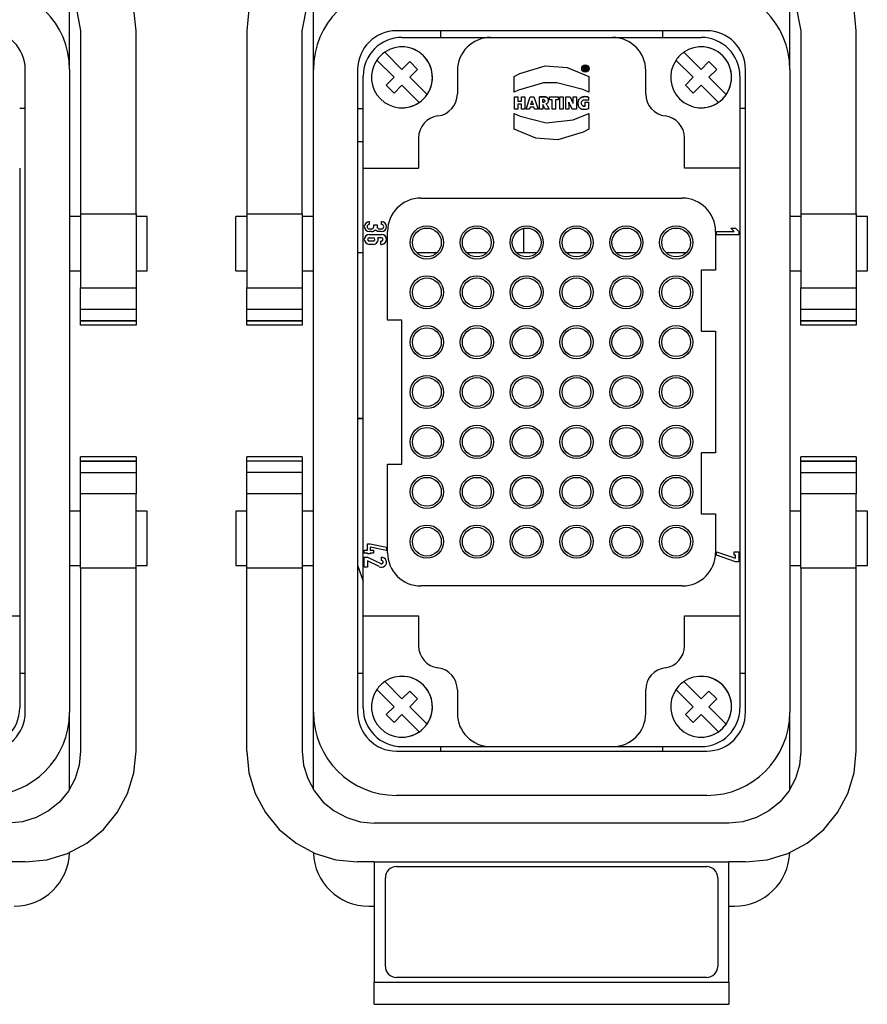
# Model space of a CAD drawing. Header units: millimetres. Extents: x 12388 to 56229, y -202 to 7369.
# Tile 70 of 88: x 21250 to 21403, y 4541 to 4718. Entities that reach past the tile are written whole.
import ezdxf

# ---------------------------------------------------------------- set-up
doc = ezdxf.new("R2010")
doc.units = ezdxf.units.MM
doc.header["$LTSCALE"] = 40

# ---------------------------------------------------------------- blocks, each defined once
blk = doc.blocks.new('1122')
at = {"linetype": 'Continuous'}
for p, q in [((21259.26, 4709.34), (21259.26, 4722.82)), ((21260.3, 4721.23), (21261.26, 4716.34)), ((21271.26, 4716.34), (21270.88, 4720.17)), ((21261.26, 4716.34), (21261.26, 4683.33)), ((21271.26, 4683.33), (21271.26, 4716.34)), ((21251.26, 4593.34), (21251.26, 4709.34)), ((21259.26, 4709.34), (21259.26, 4593.34)), ((21251.26, 4702.34), (21250.26, 4702.34)), ((21250.26, 4691.54), (21250.26, 4610.74)), ((21261.26, 4682.84), (21259.26, 4682.84)), ((21261.26, 4683.33), (21271.26, 4683.33)), ((21261.26, 4683.33), (21261.26, 4669.94)), ((21271.26, 4683.33), (21271.26, 4669.94)), ((21273.26, 4682.84), (21271.26, 4682.84)), ((21273.26, 4673.04), (21273.26, 4682.84)), ((21259.26, 4673.04), (21261.26, 4673.04)), ((21271.26, 4673.04), (21273.26, 4673.04)), ((21261.26, 4666.06), (21261.26, 4669.94)), ((21261.26, 4669.94), (21271.26, 4669.94)), ((21271.26, 4669.94), (21271.26, 4666.06)), ((21261.26, 4664.03), (21261.26, 4666.06)), ((21271.26, 4666.06), (21261.26, 4666.06)), ((21271.26, 4666.06), (21271.26, 4664.03)), ((21261.25, 4663.94), (21261.26, 4663.94)), ((21261.26, 4664.03), (21261.26, 4664.01)), ((21261.26, 4664.03), (21271.26, 4664.03)), ((21261.26, 4663.94), (21261.26, 4664.01)), ((21271.26, 4664.01), (21261.26, 4664.01)), ((21261.26, 4663.21), (21261.26, 4663.94)), ((21271.26, 4663.94), (21261.26, 4663.94)), ((21271.26, 4663.21), (21261.26, 4663.21)), ((21271.26, 4664.01), (21271.26, 4664.03)), ((21271.26, 4664.01), (21271.26, 4663.94)), ((21271.26, 4663.94), (21271.26, 4663.21)), ((21271.26, 4663.94), (21271.26, 4663.94)), ((21261.26, 4639.47), (21261.26, 4639.47)), ((21261.26, 4638.74), (21261.26, 4639.47)), ((21271.26, 4639.47), (21261.26, 4639.47)), ((21271.26, 4639.47), (21261.26, 4639.47)), ((21261.26, 4638.74), (21261.26, 4638.67)), ((21261.26, 4638.74), (21271.26, 4638.74)), ((21261.26, 4638.67), (21261.26, 4638.65)), ((21261.26, 4638.67), (21271.26, 4638.67)), ((21261.26, 4636.62), (21261.26, 4638.65)), ((21271.26, 4638.65), (21261.26, 4638.65)), ((21271.26, 4639.47), (21271.26, 4639.47)), ((21271.26, 4639.47), (21271.26, 4638.74)), ((21271.26, 4638.67), (21271.26, 4638.74)), ((21271.26, 4638.65), (21271.26, 4638.67)), ((21271.26, 4638.65), (21271.26, 4636.62)), ((21261.26, 4632.74), (21261.26, 4636.62)), ((21261.26, 4636.62), (21271.26, 4636.62)), ((21271.26, 4636.62), (21271.26, 4632.74)), ((21261.26, 4619.35), (21261.26, 4632.74)), ((21271.26, 4632.74), (21261.26, 4632.74)), ((21271.26, 4619.35), (21271.26, 4632.74)), ((21261.26, 4629.64), (21259.26, 4629.64)), ((21273.26, 4629.64), (21271.26, 4629.64)), ((21273.26, 4619.84), (21273.26, 4629.64)), ((21259.26, 4619.84), (21261.26, 4619.84)), ((21271.26, 4619.35), (21261.26, 4619.35)), ((21261.26, 4619.35), (21261.26, 4586.34)), ((21271.26, 4619.84), (21273.26, 4619.84)), ((21271.26, 4586.34), (21271.26, 4619.35)), ((21240.26, 4610.74), (21250.26, 4610.74)), ((21250.26, 4610.74), (21250.26, 4594.14)), ((21251.26, 4600.34), (21250.26, 4600.34)), ((21259.26, 4579.41), (21259.26, 4593.34)), ((21261.26, 4586.34), (21261.01, 4583.8)), ((21270.87, 4582.44), (21271.26, 4586.34)), ((21261.01, 4583.8), (21260.27, 4581.37)), ((21260.27, 4581.37), (21259.06, 4579.12)), ((21269.73, 4578.69), (21270.87, 4582.44)), ((21259.06, 4579.12), (21257.45, 4577.15)), ((21267.88, 4575.23), (21269.73, 4578.69)), ((21257.45, 4577.15), (21255.48, 4575.53)), ((21253.23, 4574.33), (21250.79, 4573.59)), ((21255.48, 4575.53), (21253.23, 4574.33)), ((21265.4, 4572.2), (21267.88, 4575.23)), ((21250.79, 4573.59), (21248.26, 4573.34)), ((21262.37, 4569.71), (21265.4, 4572.2)), ((21258.91, 4567.86), (21262.37, 4569.71)), ((21255.16, 4566.72), (21258.91, 4567.86)), ((21251.26, 4566.34), (21248.26, 4566.34)), ((21251.26, 4566.34), (21255.16, 4566.72))]:
    blk.add_line(p, q, dxfattribs=at)
for centre, radius, start, end in [((21244.26, 4709.34), 15, 0, 90), ((21244.26, 4709.34), 7, 0, 90), ((21243.26, 4594.14), 7, 270, 0), ((21244.26, 4593.34), 15, 270, 0), ((21244.26, 4593.34), 7, 270, 0), ((21249.26, 4568.34), 10, 270, 358.0933)]:
    blk.add_arc(centre, radius, start, end, dxfattribs=at)
blk = doc.blocks.new('2233')
at = {"linetype": 'Continuous'}
for p, q in [((21303.26, 4709.34), (21303.26, 4722.82)), ((21389.26, 4709.34), (21389.26, 4722.82)), ((21291.26, 4716.34), (21291.26, 4683.33)), ((21301.26, 4683.33), (21301.26, 4716.34)), ((21374.26, 4716.34), (21318.26, 4716.34)), ((21326.26, 4715.14), (21326.26, 4716.34)), ((21366.26, 4716.34), (21366.26, 4715.14)), ((21391.26, 4716.34), (21391.26, 4683.33)), ((21401.26, 4683.33), (21401.26, 4716.34)), ((21319.26, 4715.14), (21335.26, 4715.14)), ((21335.26, 4715.14), (21357.26, 4715.14)), ((21357.26, 4715.14), (21373.26, 4715.14)), ((21314.72, 4711.06), (21317.84, 4707.94)), ((21317.84, 4707.94), (21314.72, 4711.06)), ((21316.14, 4712.47), (21319.26, 4709.35)), ((21368.72, 4711.06), (21371.84, 4707.94)), ((21371.84, 4707.94), (21368.72, 4711.06)), ((21370.14, 4712.47), (21373.26, 4709.35)), ((21303.26, 4593.34), (21303.26, 4709.34)), ((21311.26, 4709.34), (21311.26, 4593.34)), ((21320.67, 4710.77), (21319.26, 4709.35)), ((21319.26, 4709.35), (21320.67, 4710.77)), ((21320.67, 4710.77), (21322.08, 4709.35)), ((21322.08, 4709.35), (21320.67, 4707.94)), ((21329.26, 4709.14), (21329.26, 4704.94)), ((21352.12, 4709.24), (21352.12, 4709.85)), ((21352.12, 4709.85), (21352.4, 4709.85)), ((21352.12, 4709.85), (21352.4, 4709.85)), ((21352.27, 4709.24), (21352.12, 4709.24)), ((21352.37, 4709.73), (21352.27, 4709.73)), ((21352.27, 4709.56), (21352.27, 4709.73)), ((21352.27, 4709.56), (21352.37, 4709.56)), ((21352.37, 4709.56), (21352.27, 4709.56)), ((21352.27, 4709.46), (21352.38, 4709.46)), ((21352.27, 4709.46), (21352.27, 4709.24)), ((21352.46, 4709.24), (21352.38, 4709.46)), ((21352.52, 4709.82), (21352.4, 4709.85)), ((21352.52, 4709.82), (21352.4, 4709.85)), ((21352.62, 4709.24), (21352.46, 4709.24)), ((21352.51, 4709.5), (21352.57, 4709.54)), ((21352.51, 4709.5), (21352.52, 4709.49)), ((21352.52, 4709.49), (21352.51, 4709.5)), ((21352.52, 4709.82), (21352.59, 4709.76)), ((21352.59, 4709.76), (21352.52, 4709.82)), ((21352.52, 4709.49), (21352.54, 4709.46)), ((21352.54, 4709.46), (21352.52, 4709.49)), ((21352.55, 4709.44), (21352.54, 4709.46)), ((21352.55, 4709.44), (21352.62, 4709.24)), ((21352.57, 4709.54), (21352.6, 4709.59)), ((21352.62, 4709.67), (21352.59, 4709.76)), ((21352.6, 4709.59), (21352.62, 4709.67)), ((21363.26, 4704.94), (21363.26, 4709.14)), ((21374.67, 4710.77), (21373.26, 4709.35)), ((21373.26, 4709.35), (21374.67, 4710.77)), ((21374.67, 4710.77), (21376.08, 4709.35)), ((21376.08, 4709.35), (21374.67, 4707.94)), ((21381.26, 4593.34), (21381.26, 4709.34)), ((21389.26, 4709.34), (21389.26, 4593.34)), ((21312.26, 4691.54), (21312.26, 4708.14)), ((21317.84, 4707.94), (21316.43, 4706.53)), ((21316.43, 4706.53), (21317.84, 4707.94)), ((21323.79, 4704.82), (21320.67, 4707.94)), ((21339.51, 4705.25), (21339.51, 4708.07)), ((21353.01, 4708.07), (21353.01, 4705.25)), ((21371.84, 4707.94), (21370.43, 4706.53)), ((21370.43, 4706.53), (21371.84, 4707.94)), ((21377.79, 4704.82), (21374.67, 4707.94)), ((21380.26, 4708.14), (21380.26, 4691.54)), ((21316.43, 4706.53), (21317.84, 4705.11)), ((21317.84, 4705.11), (21316.43, 4706.53)), ((21319.26, 4706.53), (21317.84, 4705.11)), ((21322.37, 4703.41), (21319.26, 4706.53)), ((21322.37, 4703.41), (21319.26, 4706.53)), ((21370.43, 4706.53), (21371.84, 4705.11)), ((21371.84, 4705.11), (21370.43, 4706.53)), ((21373.26, 4706.53), (21371.84, 4705.11)), ((21376.37, 4703.41), (21373.26, 4706.53)), ((21376.37, 4703.41), (21373.26, 4706.53)), ((21339.58, 4704.42), (21340.19, 4704.42)), ((21339.58, 4702.21), (21339.58, 4704.42)), ((21339.58, 4704.42), (21340.19, 4704.42)), ((21340.19, 4704.42), (21340.19, 4703.61)), ((21340.85, 4704.42), (21341.46, 4704.42)), ((21340.85, 4703.61), (21340.85, 4704.42)), ((21340.85, 4704.42), (21341.46, 4704.42)), ((21341.46, 4704.42), (21341.46, 4702.21)), ((21341.67, 4702.21), (21342.4, 4704.42)), ((21342.4, 4704.42), (21343.09, 4704.42)), ((21342.4, 4704.42), (21343.09, 4704.42)), ((21343.09, 4704.42), (21343.85, 4702.21)), ((21344.16, 4704.42), (21344.06, 4704.42)), ((21344.06, 4702.21), (21344.06, 4704.42)), ((21344.16, 4704.42), (21344.06, 4704.42)), ((21344.16, 4704.42), (21344.26, 4704.43)), ((21344.26, 4704.43), (21344.16, 4704.42)), ((21344.26, 4704.43), (21344.36, 4704.43)), ((21344.36, 4704.43), (21344.26, 4704.43)), ((21344.36, 4704.43), (21344.47, 4704.43)), ((21344.47, 4704.43), (21344.36, 4704.43)), ((21344.47, 4704.43), (21344.59, 4704.43)), ((21344.59, 4704.43), (21344.47, 4704.43)), ((21344.59, 4704.43), (21344.7, 4704.43)), ((21344.7, 4704.43), (21344.59, 4704.43)), ((21344.7, 4703.93), (21344.67, 4703.93)), ((21344.67, 4703.45), (21344.67, 4703.93)), ((21344.7, 4704.43), (21344.82, 4704.43)), ((21344.82, 4704.43), (21344.7, 4704.43)), ((21344.7, 4703.93), (21344.75, 4703.93)), ((21344.79, 4703.93), (21344.75, 4703.93)), ((21344.79, 4703.93), (21344.95, 4703.9)), ((21344.82, 4704.43), (21344.94, 4704.43)), ((21344.94, 4704.43), (21344.82, 4704.43)), ((21344.94, 4704.43), (21345.05, 4704.42)), ((21345.05, 4704.42), (21344.94, 4704.43)), ((21344.95, 4703.9), (21345.03, 4703.82)), ((21345.06, 4703.7), (21345.03, 4703.82)), ((21345.05, 4704.42), (21345.15, 4704.41)), ((21345.15, 4704.41), (21345.05, 4704.42)), ((21345.15, 4704.41), (21345.24, 4704.38)), ((21345.24, 4704.38), (21345.15, 4704.41)), ((21345.24, 4704.38), (21345.33, 4704.35)), ((21345.33, 4704.35), (21345.24, 4704.38)), ((21345.33, 4704.35), (21345.4, 4704.32)), ((21345.4, 4704.32), (21345.33, 4704.35)), ((21345.4, 4704.32), (21345.47, 4704.27)), ((21345.47, 4704.27), (21345.4, 4704.32)), ((21345.47, 4704.27), (21345.53, 4704.22)), ((21345.53, 4704.22), (21345.47, 4704.27)), ((21345.53, 4704.22), (21345.58, 4704.16)), ((21345.58, 4704.16), (21345.53, 4704.22)), ((21345.58, 4704.16), (21345.62, 4704.09)), ((21345.62, 4704.09), (21345.58, 4704.16)), ((21345.66, 4704.02), (21345.62, 4704.09)), ((21345.68, 4703.94), (21345.66, 4704.02)), ((21345.69, 4703.84), (21345.68, 4703.94)), ((21345.7, 4703.74), (21345.69, 4703.84)), ((21345.69, 4703.63), (21345.7, 4703.74)), ((21345.88, 4704.42), (21347.44, 4704.42)), ((21345.88, 4703.89), (21345.88, 4704.42)), ((21345.88, 4704.42), (21347.44, 4704.42)), ((21346.36, 4703.89), (21345.88, 4703.89)), ((21346.36, 4702.21), (21346.36, 4703.89)), ((21346.97, 4703.89), (21346.97, 4702.21)), ((21347.44, 4703.89), (21346.97, 4703.89)), ((21347.44, 4704.42), (21347.44, 4703.89)), ((21347.75, 4704.42), (21348.36, 4704.42)), ((21347.75, 4702.21), (21347.75, 4704.42)), ((21347.75, 4704.42), (21348.36, 4704.42)), ((21348.36, 4704.42), (21348.36, 4702.21)), ((21348.82, 4704.42), (21349.6, 4704.42)), ((21348.82, 4702.21), (21348.82, 4704.42)), ((21348.82, 4704.42), (21349.6, 4704.42)), ((21349.6, 4704.42), (21349.92, 4703.76)), ((21349.98, 4703.64), (21349.92, 4703.76)), ((21350.16, 4704.42), (21350.75, 4704.42)), ((21350.16, 4703.64), (21350.16, 4704.42)), ((21350.16, 4704.42), (21350.75, 4704.42)), ((21350.75, 4704.42), (21350.75, 4702.21)), ((21351.12, 4703.78), (21351.08, 4703.7)), ((21351.12, 4703.78), (21351.15, 4703.86)), ((21351.15, 4703.86), (21351.12, 4703.78)), ((21351.15, 4703.86), (21351.2, 4703.93)), ((21351.2, 4703.93), (21351.15, 4703.86)), ((21351.2, 4703.93), (21351.24, 4704)), ((21351.24, 4704), (21351.2, 4703.93)), ((21351.24, 4704), (21351.3, 4704.06)), ((21351.3, 4704.06), (21351.24, 4704)), ((21351.3, 4704.06), (21351.36, 4704.12)), ((21351.36, 4704.12), (21351.3, 4704.06)), ((21351.36, 4704.12), (21351.42, 4704.18)), ((21351.42, 4704.18), (21351.36, 4704.12)), ((21351.42, 4704.18), (21351.49, 4704.23)), ((21351.49, 4704.23), (21351.42, 4704.18)), ((21351.49, 4704.23), (21351.56, 4704.27)), ((21351.56, 4704.27), (21351.49, 4704.23)), ((21351.56, 4704.27), (21351.64, 4704.31)), ((21351.64, 4704.31), (21351.56, 4704.27)), ((21351.64, 4704.31), (21351.72, 4704.35)), ((21351.72, 4704.35), (21351.64, 4704.31)), ((21351.72, 4704.35), (21351.8, 4704.38)), ((21351.8, 4704.38), (21351.72, 4704.35)), ((21351.76, 4703.66), (21351.82, 4703.73)), ((21351.8, 4704.38), (21351.89, 4704.41)), ((21351.89, 4704.41), (21351.8, 4704.38)), ((21351.82, 4703.73), (21351.88, 4703.79)), ((21351.88, 4703.79), (21351.96, 4703.84)), ((21351.89, 4704.41), (21351.99, 4704.43)), ((21351.99, 4704.43), (21351.89, 4704.41)), ((21351.96, 4703.84), (21352.05, 4703.87)), ((21351.99, 4704.43), (21352.08, 4704.44)), ((21352.08, 4704.44), (21351.99, 4704.43)), ((21352.05, 4703.87), (21352.15, 4703.89)), ((21352.08, 4704.44), (21352.19, 4704.45)), ((21352.19, 4704.45), (21352.08, 4704.44)), ((21352.15, 4703.89), (21352.27, 4703.9)), ((21352.29, 4704.45), (21352.19, 4704.45)), ((21352.29, 4704.45), (21352.19, 4704.45)), ((21352.27, 4703.9), (21352.38, 4703.9)), ((21352.29, 4704.45), (21352.44, 4704.45)), ((21352.29, 4704.45), (21352.44, 4704.45)), ((21352.38, 4703.9), (21352.5, 4703.89)), ((21352.44, 4704.45), (21352.57, 4704.44)), ((21352.44, 4704.45), (21352.57, 4704.44)), ((21352.5, 4703.89), (21352.62, 4703.88)), ((21352.7, 4704.42), (21352.57, 4704.44)), ((21352.7, 4704.42), (21352.57, 4704.44)), ((21352.62, 4703.88), (21352.73, 4703.86)), ((21352.7, 4704.42), (21352.82, 4704.4)), ((21352.82, 4704.4), (21352.7, 4704.42)), ((21352.73, 4703.86), (21352.84, 4703.84)), ((21352.92, 4704.37), (21352.82, 4704.4)), ((21352.92, 4704.37), (21352.82, 4704.4)), ((21352.84, 4703.84), (21352.92, 4703.81)), ((21352.92, 4704.37), (21352.92, 4703.81)), ((21311.26, 4702.34), (21312.26, 4702.34)), ((21340.19, 4702.21), (21339.58, 4702.21)), ((21340.19, 4703.61), (21340.85, 4703.61)), ((21340.19, 4703.61), (21340.85, 4703.61)), ((21340.85, 4703.08), (21340.19, 4703.08)), ((21340.19, 4703.08), (21340.19, 4702.21)), ((21340.85, 4702.21), (21340.85, 4703.08)), ((21341.46, 4702.21), (21340.85, 4702.21)), ((21342.28, 4702.21), (21341.67, 4702.21)), ((21342.39, 4702.57), (21342.28, 4702.21)), ((21343.07, 4702.57), (21342.39, 4702.57)), ((21342.53, 4703.05), (21342.64, 4703.4)), ((21342.92, 4703.05), (21342.53, 4703.05)), ((21342.92, 4703.05), (21342.53, 4703.05)), ((21342.64, 4703.4), (21342.67, 4703.51)), ((21342.7, 4703.61), (21342.67, 4703.51)), ((21342.7, 4703.61), (21342.72, 4703.71)), ((21342.72, 4703.71), (21342.75, 4703.61)), ((21342.75, 4703.61), (21342.78, 4703.51)), ((21342.81, 4703.4), (21342.78, 4703.51)), ((21342.81, 4703.4), (21342.92, 4703.05)), ((21343.18, 4702.21), (21343.07, 4702.57)), ((21343.85, 4702.21), (21343.18, 4702.21)), ((21344.67, 4702.21), (21344.06, 4702.21)), ((21344.67, 4703.45), (21344.7, 4703.45)), ((21344.67, 4703.45), (21344.7, 4703.45)), ((21344.67, 4703.01), (21344.7, 4703.01)), ((21344.67, 4703.01), (21344.67, 4702.21)), ((21344.7, 4703.45), (21344.74, 4703.45)), ((21344.74, 4703.45), (21344.7, 4703.45)), ((21345.11, 4702.21), (21344.7, 4703.01)), ((21344.74, 4703.45), (21344.78, 4703.44)), ((21344.78, 4703.44), (21344.74, 4703.45)), ((21344.78, 4703.44), (21344.89, 4703.46)), ((21344.89, 4703.46), (21344.78, 4703.44)), ((21344.89, 4703.46), (21344.98, 4703.51)), ((21344.98, 4703.51), (21344.89, 4703.46)), ((21344.98, 4703.51), (21345.04, 4703.59)), ((21345.04, 4703.59), (21344.98, 4703.51)), ((21345.06, 4703.7), (21345.04, 4703.59)), ((21345.85, 4702.21), (21345.11, 4702.21)), ((21345.3, 4703.14), (21345.4, 4703.19)), ((21345.3, 4703.14), (21345.36, 4703.05)), ((21345.36, 4703.05), (21345.3, 4703.14)), ((21345.36, 4703.05), (21345.41, 4702.97)), ((21345.41, 4702.97), (21345.36, 4703.05)), ((21345.4, 4703.19), (21345.49, 4703.25)), ((21345.46, 4702.88), (21345.41, 4702.97)), ((21345.46, 4702.88), (21345.41, 4702.97)), ((21345.46, 4702.88), (21345.85, 4702.21)), ((21345.46, 4702.88), (21345.85, 4702.21)), ((21345.49, 4703.25), (21345.56, 4703.33)), ((21345.56, 4703.33), (21345.62, 4703.42)), ((21345.62, 4703.42), (21345.66, 4703.52)), ((21345.66, 4703.52), (21345.69, 4703.63)), ((21346.97, 4702.21), (21346.36, 4702.21)), ((21348.36, 4702.21), (21347.75, 4702.21)), ((21349.4, 4702.21), (21348.82, 4702.21)), ((21349.39, 4703.46), (21349.43, 4703.34)), ((21349.4, 4703.34), (21349.39, 4703.46)), ((21349.4, 4703.24), (21349.4, 4703.34)), ((21349.4, 4703.11), (21349.4, 4703.24)), ((21349.4, 4703.11), (21349.4, 4702.21)), ((21349.49, 4703.22), (21349.43, 4703.34)), ((21349.54, 4703.09), (21349.49, 4703.22)), ((21349.61, 4702.96), (21349.54, 4703.09)), ((21349.98, 4702.21), (21349.61, 4702.96)), ((21350.03, 4703.52), (21349.98, 4703.64)), ((21350.75, 4702.21), (21349.98, 4702.21)), ((21350.09, 4703.41), (21350.03, 4703.52)), ((21350.14, 4703.3), (21350.09, 4703.41)), ((21350.19, 4703.19), (21350.14, 4703.3)), ((21350.17, 4703.5), (21350.16, 4703.64)), ((21350.17, 4703.34), (21350.17, 4703.5)), ((21350.19, 4703.19), (21350.17, 4703.34)), ((21351.02, 4703.44), (21351.01, 4703.35)), ((21351.01, 4703.35), (21351.01, 4703.25)), ((21351.01, 4703.25), (21351.01, 4703.15)), ((21351.01, 4703.15), (21351.02, 4703.06)), ((21351.04, 4703.53), (21351.02, 4703.44)), ((21351.02, 4703.06), (21351.04, 4702.97)), ((21351.06, 4703.62), (21351.04, 4703.53)), ((21351.04, 4702.97), (21351.06, 4702.89)), ((21351.08, 4703.7), (21351.06, 4703.62)), ((21351.06, 4702.89), (21351.08, 4702.8)), ((21351.08, 4702.8), (21351.11, 4702.73)), ((21351.11, 4702.73), (21351.15, 4702.65)), ((21351.15, 4702.65), (21351.2, 4702.58)), ((21351.2, 4702.58), (21351.24, 4702.52)), ((21351.24, 4702.52), (21351.3, 4702.46)), ((21351.3, 4702.46), (21351.36, 4702.41)), ((21351.36, 4702.41), (21351.43, 4702.36)), ((21351.43, 4702.36), (21351.5, 4702.32)), ((21351.5, 4702.32), (21351.57, 4702.28)), ((21351.57, 4702.28), (21351.66, 4702.24)), ((21351.66, 4702.24), (21351.74, 4702.22)), ((21351.67, 4703.4), (21351.69, 4703.49)), ((21351.67, 4703.29), (21351.67, 4703.4)), ((21351.68, 4703.18), (21351.67, 4703.29)), ((21351.69, 4703.08), (21351.68, 4703.18)), ((21351.69, 4703.49), (21351.72, 4703.58)), ((21351.73, 4702.99), (21351.69, 4703.08)), ((21351.72, 4703.58), (21351.76, 4703.66)), ((21351.77, 4702.92), (21351.73, 4702.99)), ((21351.74, 4702.22), (21351.84, 4702.2)), ((21351.77, 4702.92), (21351.83, 4702.85)), ((21351.83, 4702.85), (21351.77, 4702.92)), ((21351.83, 4702.85), (21351.9, 4702.8)), ((21351.9, 4702.8), (21351.83, 4702.85)), ((21351.84, 4702.2), (21351.93, 4702.18)), ((21351.9, 4702.8), (21351.99, 4702.76)), ((21351.99, 4702.76), (21351.9, 4702.8)), ((21351.93, 4702.18), (21352.04, 4702.17)), ((21351.99, 4702.76), (21352.09, 4702.73)), ((21352.09, 4702.73), (21351.99, 4702.76)), ((21352.04, 4702.17), (21352.15, 4702.17)), ((21352.09, 4702.73), (21352.21, 4702.73)), ((21352.21, 4702.73), (21352.09, 4702.73)), ((21352.15, 4702.17), (21352.27, 4702.17)), ((21352.21, 4702.73), (21352.26, 4702.73)), ((21352.26, 4702.73), (21352.21, 4702.73)), ((21352.26, 4702.73), (21352.3, 4702.73)), ((21352.3, 4702.73), (21352.26, 4702.73)), ((21352.27, 4702.17), (21352.4, 4702.18)), ((21352.33, 4702.74), (21352.3, 4702.73)), ((21352.33, 4702.74), (21352.3, 4702.73)), ((21352.33, 4703.43), (21352.94, 4703.43)), ((21352.33, 4702.74), (21352.33, 4703.43)), ((21352.33, 4703.43), (21352.94, 4703.43)), ((21352.4, 4702.18), (21352.52, 4702.2)), ((21352.52, 4702.2), (21352.63, 4702.22)), ((21352.63, 4702.22), (21352.74, 4702.25)), ((21352.74, 4702.25), (21352.85, 4702.28)), ((21352.85, 4702.28), (21352.94, 4702.32)), ((21352.94, 4703.43), (21352.94, 4702.32)), ((21381.26, 4702.34), (21380.26, 4702.34)), ((21339.51, 4698.61), (21339.51, 4701.43)), ((21353.01, 4701.43), (21353.01, 4698.61)), ((21322.26, 4697), (21322.26, 4691.54)), ((21370.26, 4691.54), (21370.26, 4697)), ((21311.26, 4696.34), (21312.26, 4696.34)), ((21312.26, 4691.54), (21322.26, 4691.54)), ((21312.26, 4610.74), (21312.26, 4691.54)), ((21380.26, 4691.54), (21370.26, 4691.54)), ((21380.26, 4691.54), (21380.26, 4610.74)), ((21322.66, 4686.14), (21369.86, 4686.14)), ((21289.26, 4673.04), (21289.26, 4682.84)), ((21291.26, 4682.84), (21289.26, 4682.84)), ((21291.26, 4683.33), (21291.26, 4669.94)), ((21291.26, 4683.33), (21301.26, 4683.33)), ((21301.26, 4683.33), (21301.26, 4669.94)), ((21303.26, 4682.84), (21301.26, 4682.84)), ((21391.26, 4682.84), (21389.26, 4682.84)), ((21391.26, 4683.33), (21401.26, 4683.33)), ((21391.26, 4683.33), (21391.26, 4669.94)), ((21401.26, 4683.33), (21401.26, 4669.94)), ((21403.26, 4682.84), (21401.26, 4682.84)), ((21403.26, 4673.04), (21403.26, 4682.84)), ((21313.36, 4681.89), (21313.36, 4681.39)), ((21314.16, 4680.99), (21314.16, 4681.29)), ((21314.16, 4681.29), (21314.76, 4681.29)), ((21314.76, 4681.29), (21314.76, 4680.99)), ((21315.56, 4681.39), (21315.56, 4681.89)), ((21341.26, 4676.34), (21341.26, 4680.69)), ((21378.63, 4680.74), (21379.47, 4680.74)), ((21379.21, 4680.14), (21378.63, 4680.74)), ((21378.63, 4680.74), (21379.47, 4680.74)), ((21379.47, 4680.74), (21380.05, 4680.14)), ((21379.47, 4680.74), (21380.05, 4680.14)), ((21313.36, 4680.59), (21313.76, 4680.59)), ((21313.76, 4680.09), (21313.36, 4680.09)), ((21313.36, 4679.59), (21315.56, 4679.59)), ((21313.36, 4678.99), (21314.06, 4678.99)), ((21315.56, 4678.99), (21314.9, 4678.99)), ((21315.16, 4680.59), (21315.56, 4680.59)), ((21315.56, 4680.09), (21315.16, 4680.09)), ((21316.66, 4664.14), (21316.66, 4680.14)), ((21375.86, 4680.14), (21375.86, 4673.14)), ((21376.05, 4680.14), (21379.21, 4680.14)), ((21376.05, 4679.54), (21376.05, 4680.14)), ((21376.05, 4680.14), (21379.21, 4680.14)), ((21380.05, 4679.54), (21376.05, 4679.54)), ((21380.05, 4680.14), (21380.05, 4679.54)), ((21314.06, 4678.39), (21313.36, 4678.39)), ((21314.06, 4677.79), (21313.36, 4677.79)), ((21315.46, 4677.79), (21315.46, 4678.39)), ((21315.56, 4678.39), (21315.46, 4678.39)), ((21315.46, 4677.79), (21315.56, 4677.79)), ((21311.26, 4676.34), (21312.26, 4676.34)), ((21321.88, 4676.34), (21325.63, 4676.34)), ((21330.88, 4676.34), (21334.63, 4676.34)), ((21339.88, 4676.34), (21343.63, 4676.34)), ((21348.88, 4676.34), (21352.63, 4676.34)), ((21357.88, 4676.34), (21361.63, 4676.34)), ((21366.88, 4676.34), (21370.63, 4676.34)), ((21289.26, 4673.04), (21291.26, 4673.04)), ((21301.26, 4673.04), (21303.26, 4673.04)), ((21373.26, 4673.14), (21373.26, 4662.14)), ((21375.86, 4673.14), (21373.26, 4673.14)), ((21389.26, 4673.04), (21391.26, 4673.04)), ((21401.26, 4673.04), (21403.26, 4673.04)), ((21291.26, 4666.06), (21291.26, 4669.94)), ((21291.26, 4669.94), (21301.26, 4669.94)), ((21301.26, 4669.94), (21301.26, 4666.06)), ((21391.26, 4666.06), (21391.26, 4669.94)), ((21391.26, 4669.94), (21401.26, 4669.94)), ((21401.26, 4669.94), (21401.26, 4666.06)), ((21291.26, 4664.03), (21291.26, 4666.06)), ((21301.26, 4666.06), (21291.26, 4666.06)), ((21301.26, 4666.06), (21301.26, 4664.03)), ((21391.26, 4664.03), (21391.26, 4666.06)), ((21401.26, 4666.06), (21391.26, 4666.06)), ((21401.26, 4666.06), (21401.26, 4664.03)), ((21291.25, 4663.94), (21291.26, 4663.94)), ((21291.26, 4664.03), (21291.26, 4664.01)), ((21291.26, 4664.03), (21301.26, 4664.03)), ((21291.26, 4663.94), (21291.26, 4664.01)), ((21301.26, 4664.01), (21291.26, 4664.01)), ((21291.26, 4663.21), (21291.26, 4663.94)), ((21301.26, 4663.94), (21291.26, 4663.94)), ((21301.26, 4663.21), (21291.26, 4663.21)), ((21301.26, 4664.01), (21301.26, 4664.03)), ((21301.26, 4664.01), (21301.26, 4663.94)), ((21301.26, 4663.94), (21301.26, 4663.21)), ((21301.26, 4663.94), (21301.26, 4663.94)), ((21319.26, 4664.14), (21316.66, 4664.14)), ((21319.26, 4638.14), (21319.26, 4664.14)), ((21391.25, 4663.94), (21391.26, 4663.94)), ((21391.26, 4664.03), (21391.26, 4664.01)), ((21391.26, 4664.03), (21401.26, 4664.03)), ((21391.26, 4663.94), (21391.26, 4664.01)), ((21401.26, 4664.01), (21391.26, 4664.01)), ((21391.26, 4663.21), (21391.26, 4663.94)), ((21401.26, 4663.94), (21391.26, 4663.94)), ((21401.26, 4663.21), (21391.26, 4663.21)), ((21401.26, 4664.01), (21401.26, 4664.03)), ((21401.26, 4664.01), (21401.26, 4663.94)), ((21401.26, 4663.94), (21401.26, 4663.21)), ((21401.26, 4663.94), (21401.26, 4663.94)), ((21373.26, 4662.14), (21375.86, 4662.14)), ((21375.86, 4662.14), (21375.86, 4640.14)), ((21312.26, 4646.34), (21311.26, 4646.34)), ((21311.26, 4646.34), (21312.26, 4646.34)), ((21373.26, 4640.14), (21373.26, 4629.14)), ((21375.86, 4640.14), (21373.26, 4640.14)), ((21291.26, 4639.47), (21291.26, 4639.47)), ((21291.26, 4638.74), (21291.26, 4639.47)), ((21301.26, 4639.47), (21291.26, 4639.47)), ((21301.26, 4639.47), (21291.26, 4639.47)), ((21291.26, 4638.74), (21291.26, 4638.67)), ((21291.26, 4638.74), (21301.26, 4638.74)), ((21291.26, 4638.67), (21291.26, 4638.65)), ((21301.26, 4638.67), (21291.26, 4638.67)), ((21291.26, 4636.62), (21291.26, 4638.65)), ((21301.26, 4638.65), (21291.26, 4638.65)), ((21301.26, 4639.47), (21301.26, 4639.47)), ((21301.26, 4639.47), (21301.26, 4638.74)), ((21301.26, 4638.67), (21301.26, 4638.74)), ((21301.26, 4638.65), (21301.26, 4638.67)), ((21301.26, 4638.65), (21301.26, 4636.62)), ((21316.66, 4638.14), (21319.26, 4638.14)), ((21316.66, 4622.14), (21316.66, 4638.14)), ((21391.26, 4639.47), (21391.26, 4639.47)), ((21391.26, 4638.74), (21391.26, 4639.47)), ((21401.26, 4639.47), (21391.26, 4639.47)), ((21401.26, 4639.47), (21391.26, 4639.47)), ((21391.26, 4638.74), (21391.26, 4638.67)), ((21391.26, 4638.74), (21401.26, 4638.74)), ((21391.26, 4638.67), (21391.26, 4638.65)), ((21391.26, 4638.67), (21401.26, 4638.67)), ((21391.26, 4636.62), (21391.26, 4638.65)), ((21401.26, 4638.65), (21391.26, 4638.65)), ((21401.26, 4639.47), (21401.26, 4639.47)), ((21401.26, 4639.47), (21401.26, 4638.74)), ((21401.26, 4638.67), (21401.26, 4638.74)), ((21401.26, 4638.65), (21401.26, 4638.67)), ((21401.26, 4638.65), (21401.26, 4636.62)), ((21291.26, 4632.74), (21291.26, 4636.62)), ((21301.26, 4636.62), (21291.26, 4636.62)), ((21301.26, 4636.62), (21301.26, 4632.74)), ((21391.26, 4632.74), (21391.26, 4636.62)), ((21391.26, 4636.62), (21401.26, 4636.62)), ((21401.26, 4636.62), (21401.26, 4632.74)), ((21301.26, 4632.74), (21291.26, 4632.74)), ((21291.26, 4619.35), (21291.26, 4632.74)), ((21301.26, 4632.74), (21301.26, 4619.35)), ((21391.26, 4619.35), (21391.26, 4632.74)), ((21401.26, 4632.74), (21391.26, 4632.74)), ((21401.26, 4619.35), (21401.26, 4632.74)), ((21289.26, 4629.64), (21289.26, 4619.84)), ((21291.26, 4629.64), (21289.26, 4629.64)), ((21303.26, 4629.64), (21301.26, 4629.64)), ((21373.26, 4629.14), (21375.86, 4629.14)), ((21375.86, 4629.14), (21375.86, 4622.14)), ((21391.26, 4629.64), (21389.26, 4629.64)), ((21403.26, 4629.64), (21401.26, 4629.64)), ((21403.26, 4619.84), (21403.26, 4629.64)), ((21312.46, 4622.08), (21312.46, 4622.63)), ((21312.46, 4622.63), (21313.06, 4622.63)), ((21313.06, 4622.08), (21312.46, 4622.08)), ((21313.06, 4622.63), (21313.06, 4623.73)), ((21313.06, 4623.73), (21313.49, 4623.73)), ((21313.06, 4621.93), (21313.06, 4622.08)), ((21313.49, 4623.73), (21316.46, 4623.13)), ((21316.46, 4622.52), (21313.49, 4623.12)), ((21313.49, 4623.12), (21313.49, 4622.63)), ((21313.49, 4622.63), (21314.09, 4622.63)), ((21314.09, 4622.08), (21313.49, 4622.08)), ((21313.49, 4622.08), (21313.49, 4621.93)), ((21314.09, 4622.63), (21314.09, 4622.08)), ((21316.46, 4623.13), (21316.46, 4622.52)), ((21376.05, 4621.67), (21376.05, 4622.31)), ((21376.05, 4622.31), (21379.46, 4621.14)), ((21379.23, 4621.71), (21379.23, 4622.31)), ((21379.23, 4622.31), (21380.05, 4622.31)), ((21380.05, 4622.31), (21380.05, 4620.51)), ((21312.46, 4619.53), (21312.46, 4621.33)), ((21312.46, 4621.33), (21313.06, 4621.33)), ((21313.49, 4621.93), (21313.06, 4621.93)), ((21313.06, 4621.33), (21315.42, 4620.17)), ((21315.16, 4619.63), (21313.06, 4620.67)), ((21313.06, 4620.67), (21313.06, 4619.53)), ((21315.56, 4620.73), (21315.56, 4621.33)), ((21379.46, 4620.51), (21376.05, 4621.67)), ((21379.46, 4621.71), (21379.23, 4621.71)), ((21379.46, 4621.14), (21379.46, 4621.71)), ((21380.05, 4620.51), (21379.46, 4620.51)), ((21289.26, 4619.84), (21291.26, 4619.84)), ((21301.26, 4619.35), (21291.26, 4619.35)), ((21291.26, 4586.34), (21291.26, 4619.35)), ((21301.26, 4619.84), (21303.26, 4619.84)), ((21301.26, 4619.35), (21301.26, 4586.34)), ((21313.06, 4619.53), (21312.46, 4619.53)), ((21389.26, 4619.84), (21391.26, 4619.84)), ((21401.26, 4619.35), (21391.26, 4619.35)), ((21391.26, 4619.35), (21391.26, 4586.34)), ((21401.26, 4619.84), (21403.26, 4619.84)), ((21401.26, 4586.34), (21401.26, 4619.35)), ((21369.86, 4616.14), (21322.66, 4616.14)), ((21312.26, 4594.14), (21312.26, 4610.74)), ((21312.26, 4610.74), (21322.26, 4610.74)), ((21322.26, 4610.74), (21322.26, 4605.34)), ((21370.26, 4605.34), (21370.26, 4610.74)), ((21370.26, 4610.74), (21380.26, 4610.74)), ((21380.26, 4610.74), (21380.26, 4594.14)), ((21312.26, 4600.34), (21311.26, 4600.34)), ((21381.26, 4600.34), (21380.26, 4600.34)), ((21314.72, 4597.46), (21317.84, 4594.34)), ((21317.84, 4594.34), (21314.72, 4597.46)), ((21316.14, 4598.87), (21319.26, 4595.75)), ((21320.67, 4597.17), (21319.26, 4595.75)), ((21319.26, 4595.75), (21320.67, 4597.17)), ((21320.67, 4597.17), (21322.08, 4595.75)), ((21329.26, 4597.4), (21329.26, 4593.14)), ((21363.26, 4593.14), (21363.26, 4597.4)), ((21368.72, 4597.46), (21371.84, 4594.34)), ((21371.84, 4594.34), (21368.72, 4597.46)), ((21370.14, 4598.87), (21373.26, 4595.75)), ((21374.67, 4597.17), (21373.26, 4595.75)), ((21373.26, 4595.75), (21374.67, 4597.17)), ((21374.67, 4597.17), (21376.08, 4595.75)), ((21322.08, 4595.75), (21320.67, 4594.34)), ((21376.08, 4595.75), (21374.67, 4594.34)), ((21317.84, 4594.34), (21316.43, 4592.93)), ((21316.43, 4592.93), (21317.84, 4594.34)), ((21323.79, 4591.22), (21320.67, 4594.34)), ((21371.84, 4594.34), (21370.43, 4592.93)), ((21370.43, 4592.93), (21371.84, 4594.34)), ((21377.79, 4591.22), (21374.67, 4594.34)), ((21303.26, 4579.41), (21303.26, 4593.34)), ((21316.43, 4592.93), (21317.84, 4591.51)), ((21317.84, 4591.51), (21316.43, 4592.93)), ((21319.26, 4592.93), (21317.84, 4591.51)), ((21322.37, 4589.81), (21319.26, 4592.93)), ((21322.37, 4589.81), (21319.26, 4592.93)), ((21370.43, 4592.93), (21371.84, 4591.51)), ((21371.84, 4591.51), (21370.43, 4592.93)), ((21373.26, 4592.93), (21371.84, 4591.51)), ((21376.37, 4589.81), (21373.26, 4592.93)), ((21376.37, 4589.81), (21373.26, 4592.93)), ((21389.26, 4579.41), (21389.26, 4593.34)), ((21319.26, 4587.14), (21335.26, 4587.14)), ((21326.26, 4586.34), (21326.26, 4587.14)), ((21335.26, 4587.14), (21357.26, 4587.14)), ((21357.26, 4587.14), (21373.26, 4587.14)), ((21366.26, 4587.14), (21366.26, 4586.34)), ((21318.26, 4586.34), (21374.26, 4586.34)), ((21374.26, 4578.34), (21318.26, 4578.34)), ((21378.26, 4573.34), (21314.26, 4573.34)), ((21314.26, 4566.34), (21311.26, 4566.34)), ((21314.26, 4566.34), (21314.26, 4544.64)), ((21314.26, 4566.34), (21378.26, 4566.34)), ((21318.26, 4565.49), (21374.26, 4565.49)), ((21378.26, 4544.64), (21378.26, 4566.34)), ((21381.26, 4566.34), (21378.26, 4566.34)), ((21316.26, 4547.49), (21316.26, 4563.49)), ((21376.26, 4563.49), (21376.26, 4547.49)), ((21313.26, 4558.34), (21314.26, 4558.34)), ((21378.26, 4558.34), (21379.26, 4558.34)), ((21314.26, 4540.64), (21314.26, 4544.64)), ((21314.26, 4544.64), (21378.26, 4544.64)), ((21374.26, 4545.49), (21318.26, 4545.49)), ((21378.26, 4544.64), (21378.26, 4540.64)), ((21314.26, 4540.64), (21378.26, 4540.64))]:
    blk.add_line(p, q, dxfattribs=at)
at = {"linetype": 'Continuous', "flags": 128}
for points in [[(21311.26, 4736.34), (21307.31, 4735.95), (21303.47, 4734.76), (21300.08, 4732.92), (21298.46, 4731.71), (21296.97, 4730.34), (21294.64, 4727.48), (21292.73, 4723.87), (21291.63, 4720.17), (21291.26, 4716.34)], [(21401.26, 4716.34), (21400.88, 4720.17), (21399.79, 4723.87), (21397.87, 4727.48), (21395.54, 4730.34), (21392.43, 4732.92), (21389.04, 4734.76), (21385.2, 4735.95), (21381.26, 4736.34)], [(21301.26, 4716.34), (21302.21, 4721.23), (21304.97, 4725.44), (21307.01, 4727.14), (21309.36, 4728.38), (21311.76, 4729.1), (21314.26, 4729.34)], [(21378.26, 4729.34), (21380.75, 4729.1), (21383.15, 4728.38), (21385.5, 4727.14), (21387.54, 4725.44), (21390.3, 4721.23), (21391.26, 4716.34)], [(21339.51, 4708.07), (21340.56, 4708.65), (21345.13, 4710.03), (21349.06, 4709.74), (21353.01, 4708.07)], [(21353.01, 4705.25), (21351.92, 4705.77), (21347.21, 4706.96), (21344.8, 4706.92), (21340.32, 4705.65), (21339.51, 4705.25)], [(21339.51, 4701.43), (21340.59, 4700.91), (21345.3, 4699.71), (21350.15, 4700.26), (21353.01, 4701.43)], [(21353.01, 4698.61), (21351.95, 4698.03), (21347.38, 4696.65), (21343.45, 4696.94), (21339.51, 4698.61)], [(21315.16, 4680.09), (21314.86, 4680.14), (21314.59, 4680.29), (21314.46, 4680.42)], [(21311.26, 4619.88), (21311.62, 4618.9), (21312.26, 4617.03)], [(21291.26, 4586.34), (21291.64, 4582.44), (21292.78, 4578.69), (21294.63, 4575.23), (21297.11, 4572.2), (21300.14, 4569.71), (21303.6, 4567.86), (21307.35, 4566.72), (21311.26, 4566.34)], [(21301.26, 4586.34), (21301.5, 4583.8), (21302.24, 4581.37), (21303.45, 4579.12), (21305.06, 4577.15), (21307.03, 4575.53), (21309.28, 4574.33), (21311.72, 4573.59), (21314.26, 4573.34)], [(21391.26, 4586.34), (21391.01, 4583.8), (21390.27, 4581.37), (21389.06, 4579.12), (21387.45, 4577.15), (21385.48, 4575.53), (21383.23, 4574.33), (21380.79, 4573.59), (21378.26, 4573.34)], [(21381.26, 4566.34), (21385.16, 4566.72), (21388.91, 4567.86), (21392.37, 4569.71), (21395.4, 4572.2), (21397.88, 4575.23), (21399.73, 4578.69), (21400.87, 4582.44), (21401.26, 4586.34)]]:
    blk.add_lwpolyline(points, dxfattribs=at)
at = {"linetype": 'Continuous'}
for centre, radius in [((21352.36, 4709.54), 0.665), ((21352.36, 4709.54), 0.508), ((21323.76, 4678.14), 3), ((21323.76, 4678.14), 2.6), ((21332.76, 4678.14), 3), ((21332.76, 4678.14), 2.6), ((21341.76, 4678.14), 3), ((21341.76, 4678.14), 2.6), ((21350.76, 4678.14), 3), ((21350.76, 4678.14), 2.6), ((21359.76, 4678.14), 3), ((21359.76, 4678.14), 2.6), ((21368.76, 4678.14), 3), ((21368.76, 4678.14), 2.6), ((21323.76, 4669.14), 3), ((21323.76, 4669.14), 2.6), ((21332.76, 4669.14), 3), ((21332.76, 4669.14), 2.6), ((21341.76, 4669.14), 3), ((21341.76, 4669.14), 2.6), ((21350.76, 4669.14), 3), ((21350.76, 4669.14), 2.6), ((21359.76, 4669.14), 3), ((21359.76, 4669.14), 2.6), ((21368.76, 4669.14), 3), ((21368.76, 4669.14), 2.6), ((21323.76, 4660.14), 3), ((21332.76, 4660.14), 3), ((21341.76, 4660.14), 3), ((21350.76, 4660.14), 3), ((21359.76, 4660.14), 3), ((21368.76, 4660.14), 3), ((21323.76, 4660.14), 2.6), ((21332.76, 4660.14), 2.6), ((21341.76, 4660.14), 2.6), ((21350.76, 4660.14), 2.6), ((21359.76, 4660.14), 2.6), ((21368.76, 4660.14), 2.6), ((21323.76, 4651.14), 3), ((21332.76, 4651.14), 3), ((21341.76, 4651.14), 3), ((21350.76, 4651.14), 3), ((21359.76, 4651.14), 3), ((21368.76, 4651.14), 3), ((21323.76, 4651.14), 2.6), ((21332.76, 4651.14), 2.6), ((21341.76, 4651.14), 2.6), ((21350.76, 4651.14), 2.6), ((21359.76, 4651.14), 2.6), ((21368.76, 4651.14), 2.6), ((21323.76, 4642.14), 3), ((21332.76, 4642.14), 3), ((21341.76, 4642.14), 3), ((21350.76, 4642.14), 3), ((21359.76, 4642.14), 3), ((21368.76, 4642.14), 3), ((21323.76, 4642.14), 2.6), ((21332.76, 4642.14), 2.6), ((21341.76, 4642.14), 2.6), ((21350.76, 4642.14), 2.6), ((21359.76, 4642.14), 2.6), ((21368.76, 4642.14), 2.6), ((21323.76, 4633.14), 3), ((21323.76, 4633.14), 2.6), ((21332.76, 4633.14), 3), ((21332.76, 4633.14), 2.6), ((21341.76, 4633.14), 3), ((21341.76, 4633.14), 2.6), ((21350.76, 4633.14), 3), ((21350.76, 4633.14), 2.6), ((21359.76, 4633.14), 3), ((21359.76, 4633.14), 2.6), ((21368.76, 4633.14), 3), ((21368.76, 4633.14), 2.6), ((21323.76, 4624.14), 3), ((21323.76, 4624.14), 2.6), ((21332.76, 4624.14), 3), ((21332.76, 4624.14), 2.6), ((21341.76, 4624.14), 3), ((21341.76, 4624.14), 2.6), ((21350.76, 4624.14), 3), ((21350.76, 4624.14), 2.6), ((21359.76, 4624.14), 3), ((21359.76, 4624.14), 2.6), ((21368.76, 4624.14), 3), ((21368.76, 4624.14), 2.6)]:
    blk.add_circle(centre, radius, dxfattribs=at)
for centre, radius, start, end in [((21318.26, 4709.34), 15, 90, 180), ((21374.26, 4709.34), 15, 0, 90), ((21318.26, 4709.34), 7, 90, 180), ((21374.26, 4709.34), 7, 0, 90), ((21319.26, 4708.14), 7, 90, 180), ((21335.26, 4709.14), 6, 90, 180), ((21357.26, 4709.14), 6, 0, 90), ((21373.26, 4708.14), 7, 0, 90), ((21319.26, 4707.94), 5.5, 325.4757, 124.5243), ((21319.26, 4707.94), 5.5, 0, 90.001), ((21373.26, 4707.94), 5.5, 325.4757, 124.5243), ((21373.26, 4707.94), 5.5, 0, 90.001), ((21319.26, 4707.94), 5.5, 145.4757, 304.5243), ((21319.26, 4707.94), 5.5, 124.5243, 145.4757), ((21373.26, 4707.94), 5.5, 145.4757, 304.5243), ((21373.26, 4707.94), 5.5, 124.5243, 145.4757), ((21352.37, 4709.65), 0.0861, 270, 90), ((21319.26, 4707.94), 5.5, 270.001, 0), ((21373.26, 4707.94), 5.5, 270.001, 0), ((21319.26, 4707.94), 5.5, 304.5243, 325.4757), ((21325.26, 4704.94), 4, 277.1808, 0), ((21367.26, 4704.94), 4, 180, 262.8192), ((21373.26, 4707.94), 5.5, 304.5243, 325.4757), ((21326.26, 4697), 4, 97.1808, 180), ((21366.26, 4697), 4, 0, 82.8192), ((21322.66, 4680.14), 6, 90, 180), ((21369.86, 4680.14), 6, 0, 90), ((21313.36, 4680.99), 0.9, 90, 270), ((21313.36, 4680.99), 0.4, 90, 270), ((21313.76, 4680.99), 0.4, 270, 0), ((21315.16, 4680.99), 0.4, 180, 270), ((21315.56, 4680.99), 0.9, 270, 90), ((21315.56, 4680.99), 0.4, 270, 90), ((21313.36, 4678.69), 0.9, 90, 270), ((21313.36, 4678.69), 0.3, 90, 270), ((21313.76, 4680.99), 0.9, 270, 321.0576), ((21314.06, 4678.69), 0.3, 270, 90), ((21314.06, 4678.69), 0.9, 270, 19.4712), ((21315.56, 4678.69), 0.9, 270, 90), ((21315.56, 4678.69), 0.3, 270, 90), ((21322.66, 4622.14), 6, 180, 270), ((21369.86, 4622.14), 6, 270, 0), ((21315.56, 4620.43), 0.9, 243.7182, 90), ((21315.56, 4620.43), 0.3, 243.7182, 90), ((21326.26, 4605.34), 4, 180, 262.8192), ((21366.26, 4605.34), 4, 277.1808, 0), ((21325.26, 4597.4), 4, 0, 82.8192), ((21367.26, 4597.4), 4, 97.1808, 180), ((21319.26, 4594.34), 5.5, 325.4757, 124.5243), ((21319.26, 4594.34), 5.5, 0, 90.001), ((21373.26, 4594.34), 5.5, 325.4757, 124.5243), ((21373.26, 4594.34), 5.5, 0, 90.001), ((21319.26, 4594.34), 5.5, 145.4757, 304.5243), ((21319.26, 4594.34), 5.5, 124.5243, 145.4757), ((21373.26, 4594.34), 5.5, 145.4757, 304.5243), ((21373.26, 4594.34), 5.5, 124.5243, 145.4757), ((21319.26, 4594.14), 7, 180, 270), ((21319.26, 4594.34), 5.5, 270.001, 0), ((21373.26, 4594.34), 5.5, 270.001, 0), ((21373.26, 4594.14), 7, 270, 0), ((21318.26, 4593.34), 15, 180, 270), ((21318.26, 4593.34), 7, 180, 270), ((21335.26, 4593.14), 6, 180, 270), ((21357.26, 4593.14), 6, 270, 0), ((21374.26, 4593.34), 15, 270, 0), ((21374.26, 4593.34), 7, 270, 0), ((21319.26, 4594.34), 5.5, 304.5243, 325.4757), ((21373.26, 4594.34), 5.5, 304.5243, 325.4757), ((21313.26, 4568.34), 10, 181.9067, 270), ((21379.26, 4568.34), 10, 270, 358.0933), ((21318.26, 4563.49), 2, 90, 180), ((21374.26, 4563.49), 2, 0, 90), ((21318.26, 4547.49), 2, 180, 270), ((21374.26, 4547.49), 2, 270, 0)]:
    blk.add_arc(centre, radius, start, end, dxfattribs=at)
blk = doc.blocks.new('view cc')
for name in ['1122', '2233']:
    blk.add_blockref(name, (0, 0))

msp = doc.modelspace()

# ---------------------------------------------------------------- block references
msp.add_blockref('view cc', (0, 0))

doc.saveas('drawing.dxf')
